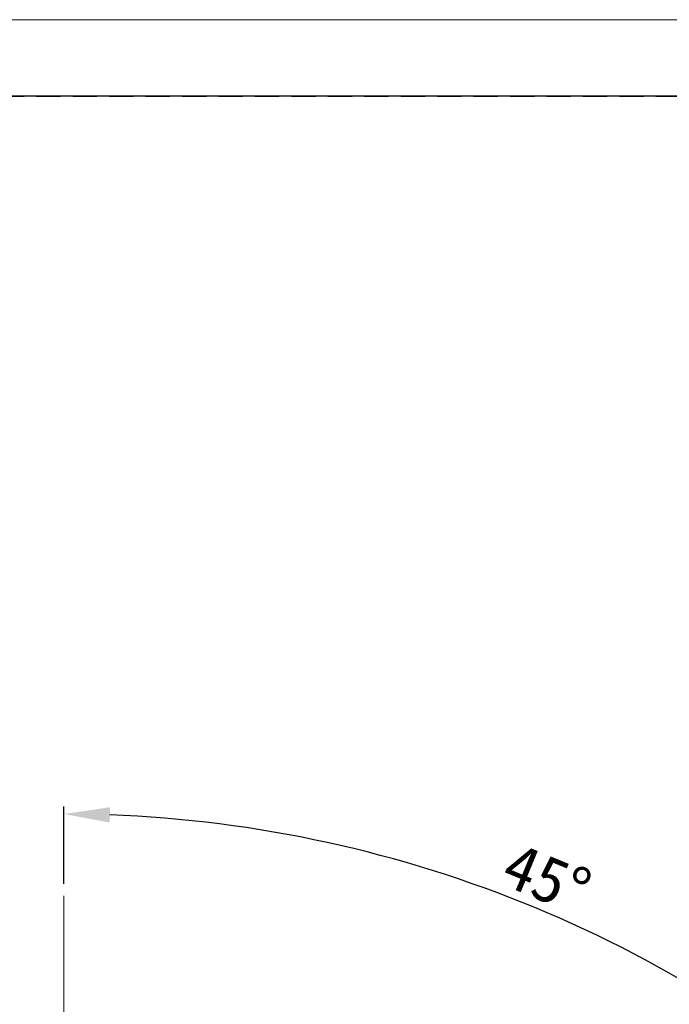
# Model space of a CAD drawing. Header units: millimetres. Extents: x -201 to 202, y 143 to 428.
# Tile 5 of 7: x 76 to 119, y 363 to 428. Entities that reach past the tile are written whole.
import ezdxf

# ---------------------------------------------------------------- set-up
doc = ezdxf.new("R2010")
doc.units = ezdxf.units.MM
doc.header["$LTSCALE"] = 0.25
doc.linetypes.add('CENTER', pattern=[50.8, 31.75, -6.35, 6.35, -6.35])
doc.linetypes.add('HIDDEN', pattern=[9.525, 6.35, -3.175])
doc.layers.add('CENTER', color=1, linetype='CENTER', lineweight=9)
doc.layers.add('DIMENSION', color=6, linetype='Continuous', lineweight=9)
doc.layers.add('EMPTY LINE', color=252, linetype='Continuous', lineweight=0, plot=False)
doc.layers.add('FORM', color=7, linetype='Continuous')
doc.styles.add('VS Standard', font='msgothic.ttc', dxfattribs={"height": 3})
doc.dimstyles.new('VS Standard x0.5', dxfattribs={"dimtxt": 3, "dimasz": 3, "dimexe": 0.5, "dimexo": 0.8, "dimgap": 0.5, "dimtad": 3, "dimlfac": 2, "dimrnd": 0.0001, "dimzin": 9, "dimdsep": 46, "dimtxsty": 'VS Standard', "dimcen": 0, "dimaunit": 1, "dimadec": 0, "dimazin": 2, "dimtfac": 1, "dimtmove": 0, "dimatfit": 3, "dimfxl": 1, "dimtolj": 1, "dimtzin": 0, "dimarcsym": 0})

# ---------------------------------------------------------------- blocks, each defined once
blk = doc.blocks.new('*D250')
at = {"layer": 'Defpoints', "color": 0}
for p in [(79.155, 370.449), (119.334, 365.042), (125.824, 342.118), (79.155, 295.449), (79.155, 220.449)]:
    blk.add_point(p, dxfattribs=at)
at = {"layer": 'DIMENSION', "color": 0, "lineweight": -2}
for p, q in [((79.155, 371.249), (79.155, 376.308)), ((126.389, 342.684), (136.331, 352.625))]:
    blk.add_line(p, q, dxfattribs=at)
blk.add_arc((79.155, 295.449), 80.359, 47.13911, 87.86089, dxfattribs=at)
at = {"layer": 'DIMENSION', "color": 0}
for points in [[(82.163, 376.252), (82.145, 375.253), (79.155, 375.808)], [(133.47, 353.993), (134.164, 354.713), (135.977, 352.272)]]:
    blk.add_solid(points, dxfattribs=at)
at = {"layer": 'DIMENSION', "color": 0, "insert": (110.693, 371.588), "char_height": 3, "attachment_point": 5, "rotation": 337.5, "style": 'VS Standard'}
blk.add_mtext('\\A1;45%%d', dxfattribs=at)

msp = doc.modelspace()

# ---------------------------------------------------------------- linework, layer by layer
at = {"layer": 'CENTER'}
msp.add_line((79.1546, 370.449), (79.1546, 220.449), dxfattribs=at)
at = {"layer": 'EMPTY LINE'}
msp.add_line((201.5, 427.75), (-201.5, 427.75), dxfattribs=at)
at = {"layer": 'FORM', "linetype": 'HIDDEN'}
msp.add_lwpolyline([(-196.5, 422.75), (196.5, 422.75), (196.5, 147.75), (-196.5, 147.75)], close=True, dxfattribs=at)
at = {"layer": 'FORM'}
msp.add_lwpolyline([(-196.5, 422.75), (-196.5, 147.75), (-78.5, 147.75), (-78.5, 159.75), (16.5, 159.75), (16.5, 177.25), (196.5, 177.25), (196.5, 422.75), (-196.5, 422.75)], close=True, dxfattribs=at)

# ---------------------------------------------------------------- dimensions: what is measured, and where the dimension line sits
at = {"layer": 'DIMENSION'}
dim = msp.add_angular_dim_2l(base=(119.3343, 365.0424), line1=((79.1546, 295.449), (125.8236, 342.1181)), line2=((79.1546, 220.449), (79.1546, 370.449)), dimstyle='VS Standard x0.5', dxfattribs=at)
dim.commit()
dim.dimension.update_dxf_attribs({"geometry": '*D250', "text_midpoint": (110.6926, 371.5885)})

doc.saveas('drawing.dxf')
